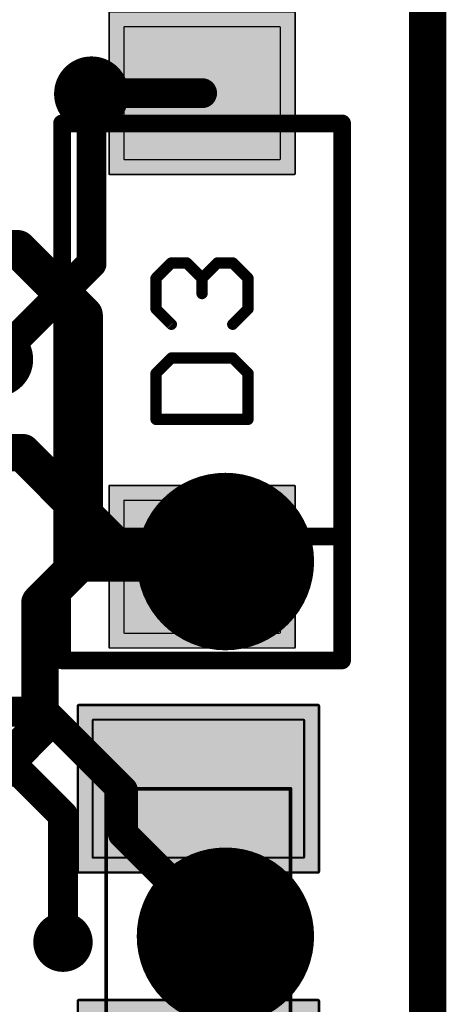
# Model space of a CAD drawing. Extents: x -1.1 to 43.3, y -1.3 to 19.1.
# Tile 21 of 22: x 40.4 to 43.3, y 8.4 to 15.1. Entities that reach past the tile are written whole.
import ezdxf

# ---------------------------------------------------------------- set-up
doc = ezdxf.new("R2010")
doc.units = 0
for name, color, linetype in [('16_B_Copper', 175, 'CONTINUOUS'), ('18_G_Vias', 82, 'CONTINUOUS'), ('1_F_Copper', 22, 'CONTINUOUS'), ('20_G_BoardOutline', 7, 'CONTINUOUS'), ('21_F_ComponentsOutlines', 253, 'CONTINUOUS'), ('29_F_Soldermask', 253, 'CONTINUOUS'), ('30_B_Soldermask', 253, 'CONTINUOUS'), ('44_G_Drills', 253, 'CONTINUOUS'), ('51_F_ComponentsOutlines', 253, 'CONTINUOUS')]:
    doc.layers.add(name, color=color, linetype=linetype)

# ---------------------------------------------------------------- blocks, each defined once
blk = doc.blocks.new('RECT184512X264512R3')
at = {"const_width": 0.0173}
blk.add_lwpolyline([(0.568, -0.8093), (0.568, 0.8093, 0.4142), (0.5593, 0.818), (-0.5593, 0.818, 0.4142), (-0.568, 0.8093), (-0.568, -0.8093, 0.4142), (-0.5593, -0.818), (0.5593, -0.818, 0.4142)], format="xyb", close=True, dxfattribs=at)
blk.add_solid([(-0.5636, -0.8136), (0.5636, -0.8136), (-0.5636, 0.8136), (0.5636, 0.8136)])
blk = doc.blocks.new('RECT152000X232000R3')
at = {"const_width": 0.0143}
blk.add_lwpolyline([(0.4679, -0.7107), (0.4679, 0.7107, 0.4142), (0.4608, 0.7179), (-0.4608, 0.7179, 0.4142), (-0.4679, 0.7107), (-0.4679, -0.7107, 0.4142), (-0.4608, -0.7179), (0.4608, -0.7179, 0.4142)], format="xyb", close=True, dxfattribs=at)
blk.add_solid([(-0.4643, -0.7143), (0.4643, -0.7143), (-0.4643, 0.7143), (0.4643, 0.7143)])
blk = doc.blocks.new('RECT145600X171200R2')
at = {"const_width": 0.0091}
blk.add_lwpolyline([(0.4505, -0.5259), (0.4505, 0.5259, 0.4142), (0.4459, 0.5304), (-0.4459, 0.5304, 0.4142), (-0.4505, 0.5259), (-0.4505, -0.5259, 0.4142), (-0.4459, -0.5304), (0.4459, -0.5304, 0.4142)], format="xyb", close=True, dxfattribs=at)
blk.add_solid([(-0.4482, -0.5282), (0.4482, -0.5282), (-0.4482, 0.5282), (0.4482, 0.5282)])
blk = doc.blocks.new('RECT178112X203712R2')
at = {"const_width": 0.0111}
blk.add_lwpolyline([(0.551, -0.6255), (0.551, 0.6255, 0.4142), (0.5455, 0.631), (-0.5455, 0.631, 0.4142), (-0.551, 0.6255), (-0.551, -0.6255, 0.4142), (-0.5455, -0.631), (0.5455, -0.631, 0.4142)], format="xyb", close=True, dxfattribs=at)
blk.add_solid([(-0.5483, -0.6282), (0.5483, -0.6282), (-0.5483, 0.6282), (0.5483, 0.6282)])
blk = doc.blocks.new('PIE')
at = {"const_width": 0.5}
blk.add_lwpolyline([(0, -0.25, 1), (0, 0.25, 1), (0, -0.25)], format="xyb", dxfattribs=at)
blk = doc.blocks.new('ROUNDV')
at = {"const_width": 0.5}
blk.add_lwpolyline([(0, -0.25, 1), (0, 0.25, 1), (0, -0.25)], format="xyb", dxfattribs=at)

msp = doc.modelspace()

# ---------------------------------------------------------------- linework, layer by layer
at = {"layer": '16_B_Copper'}
for points, const_width in [([(43.18, 18), (43.18, 0)], 0.254), ([(40.9, 13.45), (40.9, 14.6)], 0.2032), ([(40.25, 12.8), (40.9, 13.45)], 0.2032), ([(40.4318, 12.1682), (39.9797, 12.1682)], 0.254), ([(41.17, 11.43), (40.4318, 12.1682)], 0.254), ([(41.8084, 11.43), (41.17, 11.43)], 0.254), ([(40.5781, 10.4128), (39.8219, 10.4128)], 0.2032), ([(41.1128, 9.8781), (40.5781, 10.4128)], 0.2032), ([(39.9902, 10.0064), (40.4098, 10.0064)], 0.2032), ([(40.4098, 10.0064), (40.7064, 9.7098)], 0.2032), ([(41.1128, 9.5856), (41.1128, 9.8781)], 0.2032), ([(40.7064, 9.7098), (40.7064, 8.85)], 0.2032), ([(41.8084, 8.89), (41.1128, 9.5856)], 0.2032)]:
    msp.add_lwpolyline(points, dxfattribs=dict(at, const_width=const_width))
for points, const_width in [([(40.9508, 14.6, 1), (40.8492, 14.6)], 0.1016), ([(40.9359, 13.4141, 1), (40.8641, 13.4859)], 0.1016), ([(40.8492, 13.45, 1), (40.9508, 13.45)], 0.1016), ([(40.4767, 12.2131, 1), (40.3869, 12.1233)], 0.127), ([(40.4318, 12.1047, 1), (40.4318, 12.2317)], 0.127), ([(41.17, 11.4935, 1), (41.17, 11.3665)], 0.127), ([(41.8084, 11.3665, 1), (41.8084, 11.4935)], 0.127), ([(41.1251, 11.3851, 1), (41.2149, 11.4749)], 0.127), ([(40.614, 10.4487, 1), (40.5422, 10.3769)], 0.1016), ([(40.5781, 10.362, 1), (40.5781, 10.4636)], 0.1016), ([(40.4457, 10.0423, 1), (40.3738, 9.9705)], 0.1016), ([(40.4098, 9.9556, 1), (40.4098, 10.0572)], 0.1016), ([(41.1636, 9.8781, 1), (41.062, 9.8781)], 0.1016), ([(41.0769, 9.8422, 1), (41.1487, 9.914)], 0.1016), ([(40.7572, 9.7098, 1), (40.6556, 9.7098)], 0.1016), ([(40.6705, 9.6738, 1), (40.7423, 9.7457)], 0.1016), ([(41.1487, 9.6215, 1), (41.0769, 9.5497)], 0.1016), ([(41.062, 9.5856, 1), (41.1636, 9.5856)], 0.1016), ([(41.7725, 8.8541, 1), (41.8443, 8.9259)], 0.1016), ([(40.6556, 8.85, 1), (40.7572, 8.85)], 0.1016)]:
    msp.add_lwpolyline(points, format="xyb", dxfattribs=dict(at, const_width=const_width))
at = {"layer": '1_F_Copper'}
for points, const_width in [([(43.18, 18), (43.18, 0)], 0.254), ([(40.9, 14.6), (40.905, 14.605)], 0.2032), ([(40.905, 14.605), (41.65, 14.605)], 0.2032), ([(40.4, 13.55), (39.95, 13.55)], 0.254), ([(40.85, 13.1), (40.4, 13.55)], 0.254), ([(40.85, 11.45), (40.85, 13.1)], 0.254), ([(40.8, 11.4), (40.85, 11.45)], 0.254), ([(40.55, 11.15), (40.8, 11.4)], 0.254), ([(40.805, 11.395), (40.8, 11.4)], 0.2032), ([(41.65, 11.395), (40.805, 11.395)], 0.2032), ([(40.55, 10.3), (40.55, 11.15)], 0.254), ([(40.2, 9.95), (40.55, 10.3)], 0.254)]:
    msp.add_lwpolyline(points, dxfattribs=dict(at, const_width=const_width))
for points, const_width in [([(40.8641, 14.6359, 1), (40.9359, 14.5641)], 0.1016), ([(40.905, 14.6558, 1), (40.905, 14.5542)], 0.1016), ([(40.9409, 14.5691, 1), (40.8691, 14.6409)], 0.1016), ([(41.65, 14.5542, 1), (41.65, 14.6558)], 0.1016), ([(40.4449, 13.5949, 1), (40.3551, 13.5051)], 0.127), ([(40.4, 13.4865, 1), (40.4, 13.6135)], 0.127), ([(40.9135, 13.1, 1), (40.7865, 13.1)], 0.127), ([(40.8051, 13.0551, 1), (40.8949, 13.1449)], 0.127), ([(40.8949, 11.4051, 1), (40.8051, 11.4949)], 0.127), ([(40.7551, 11.4449, 1), (40.8449, 11.3551)], 0.127), ([(40.8449, 11.3551, 1), (40.7551, 11.4449)], 0.127), ([(40.8359, 11.4359, 1), (40.7641, 11.3641)], 0.1016), ([(40.805, 11.4458, 1), (40.805, 11.3442)], 0.1016), ([(40.7691, 11.3591, 1), (40.8409, 11.4309)], 0.1016), ([(40.7865, 11.45, 1), (40.9135, 11.45)], 0.127), ([(41.65, 11.3442, 1), (41.65, 11.4458)], 0.1016), ([(40.6135, 11.15, 1), (40.4865, 11.15)], 0.127), ([(40.5051, 11.1949, 1), (40.5949, 11.1051)], 0.127), ([(40.5949, 10.2551, 1), (40.5051, 10.3449)], 0.127), ([(40.4865, 10.3, 1), (40.6135, 10.3)], 0.127)]:
    msp.add_lwpolyline(points, format="xyb", dxfattribs=dict(at, const_width=const_width))
at = {"layer": '20_G_BoardOutline', "const_width": 0.01}
msp.add_lwpolyline([(43.18, 0), (43.18, 17.78)], dxfattribs=at)
at = {"layer": '21_F_ComponentsOutlines', "const_width": 0.12}
for points in [[(40.7, 14.3), (40.7, 10.76)], [(42.6, 10.76), (42.6, 14.3)], [(40.7, 10.76), (42.6, 10.76)]]:
    msp.add_lwpolyline(points, dxfattribs=at)
at = {"layer": '21_F_ComponentsOutlines', "const_width": 0.06}
for points in [[(40.73, 14.3, 1), (40.67, 14.3)], [(42.63, 14.3, 1), (42.57, 14.3)], [(40.7, 10.79, 1), (40.7, 10.73)], [(42.6, 10.73, 1), (42.6, 10.79)], [(40.67, 10.76, 1), (40.73, 10.76)], [(42.57, 10.76, 1), (42.63, 10.76)]]:
    msp.add_lwpolyline(points, format="xyb", dxfattribs=at)
at = {"layer": '44_G_Drills'}
for centre, radius in [((40.9, 14.6), 0.1524), ((40.7064, 8.85), 0.1)]:
    msp.add_circle(centre, radius, dxfattribs=at)
at = {"layer": '51_F_ComponentsOutlines'}
for points, const_width in [([(40.7, 11.6), (40.7, 14.4)], 0.12), ([(40.7, 14.4), (42.6, 14.4)], 0.12), ([(42.6, 14.4), (42.6, 11.6)], 0.12), ([(41.3376, 13.3503), (41.4416, 13.4543)], 0.0762), ([(41.4416, 13.4543), (41.5457, 13.4543)], 0.0762), ([(41.5457, 13.4543), (41.6497, 13.3503)], 0.0762), ([(41.6497, 13.3503), (41.7538, 13.4543)], 0.0762), ([(41.7538, 13.4543), (41.8578, 13.4543)], 0.0762), ([(41.8578, 13.4543), (41.9619, 13.3503)], 0.0762), ([(41.3376, 13.1422), (41.3376, 13.3503)], 0.0762), ([(41.6497, 13.3503), (41.6497, 13.2462)], 0.0762), ([(41.9619, 13.3503), (41.9619, 13.1422)], 0.0762), ([(41.4416, 13.0381), (41.3376, 13.1422)], 0.0762), ([(41.9619, 13.1422), (41.8578, 13.0381)], 0.0762), ([(41.4416, 12.8098), (41.3376, 12.7057)], 0.0762), ([(41.8578, 12.8098), (41.4416, 12.8098)], 0.0762), ([(41.9619, 12.7057), (41.8578, 12.8098)], 0.0762), ([(41.3376, 12.7057), (41.3376, 12.3936)], 0.0762), ([(41.9619, 12.3936), (41.9619, 12.7057)], 0.0762), ([(41.3376, 12.3936), (41.9619, 12.3936)], 0.0762), ([(42.6, 11.6), (40.7, 11.6)], 0.12), ([(42.25, 9.89), (41, 9.89)], 0.025), ([(41, 9.89), (41, 7.89)], 0.025), ([(42.25, 7.89), (42.25, 9.89)], 0.025)]:
    msp.add_lwpolyline(points, dxfattribs=dict(at, const_width=const_width))
for points, const_width in [([(40.73, 14.4, 1), (40.67, 14.4)], 0.06), ([(40.7, 14.43, 1), (40.7, 14.37)], 0.06), ([(42.63, 14.4, 1), (42.57, 14.4)], 0.06), ([(42.6, 14.37, 1), (42.6, 14.43)], 0.06), ([(41.4416, 13.4734, 1), (41.4416, 13.4353)], 0.0381), ([(41.4551, 13.4409, 1), (41.4282, 13.4678)], 0.0381), ([(41.5591, 13.4678, 1), (41.5322, 13.4409)], 0.0381), ([(41.5457, 13.4353, 1), (41.5457, 13.4734)], 0.0381), ([(41.7538, 13.4734, 1), (41.7538, 13.4353)], 0.0381), ([(41.7673, 13.4409, 1), (41.7403, 13.4678)], 0.0381), ([(41.8713, 13.4678, 1), (41.8444, 13.4409)], 0.0381), ([(41.8578, 13.4353, 1), (41.8578, 13.4734)], 0.0381), ([(41.3566, 13.3503, 1), (41.3185, 13.3503)], 0.0381), ([(41.3241, 13.3637, 1), (41.351, 13.3368)], 0.0381), ([(41.6688, 13.3503, 1), (41.6307, 13.3503)], 0.0381), ([(41.6363, 13.3637, 1), (41.6632, 13.3368)], 0.0381), ([(41.6363, 13.3368, 1), (41.6632, 13.3637)], 0.0381), ([(41.9809, 13.3503, 1), (41.9428, 13.3503)], 0.0381), ([(41.9484, 13.3368, 1), (41.9754, 13.3637)], 0.0381), ([(41.6307, 13.2462, 1), (41.6688, 13.2462)], 0.0381), ([(41.351, 13.1556, 1), (41.3241, 13.1287)], 0.0381), ([(41.3185, 13.1422, 1), (41.3566, 13.1422)], 0.0381), ([(41.9428, 13.1422, 1), (41.9809, 13.1422)], 0.0381), ([(41.9754, 13.1287, 1), (41.9484, 13.1556)], 0.0381), ([(41.4282, 13.0246, 1), (41.4551, 13.0516)], 0.0381), ([(41.8444, 13.0516, 1), (41.8713, 13.0246)], 0.0381), ([(41.4416, 12.8288, 1), (41.4416, 12.7907)], 0.0381), ([(41.4551, 12.7963, 1), (41.4282, 12.8232)], 0.0381), ([(41.8713, 12.8232, 1), (41.8444, 12.7963)], 0.0381), ([(41.8578, 12.7907, 1), (41.8578, 12.8288)], 0.0381), ([(41.3241, 12.7192, 1), (41.351, 12.6922)], 0.0381), ([(41.3566, 12.7057, 1), (41.3185, 12.7057)], 0.0381), ([(41.9809, 12.7057, 1), (41.9428, 12.7057)], 0.0381), ([(41.9484, 12.6922, 1), (41.9754, 12.7192)], 0.0381), ([(41.3376, 12.4126, 1), (41.3376, 12.3745)], 0.0381), ([(41.9619, 12.3745, 1), (41.9619, 12.4126)], 0.0381), ([(41.3185, 12.3936, 1), (41.3566, 12.3936)], 0.0381), ([(41.9428, 12.3936, 1), (41.9809, 12.3936)], 0.0381), ([(40.7, 11.63, 1), (40.7, 11.57)], 0.06), ([(40.67, 11.6, 1), (40.73, 11.6)], 0.06), ([(42.57, 11.6, 1), (42.63, 11.6)], 0.06), ([(42.6, 11.57, 1), (42.6, 11.63)], 0.06), ([(41.0063, 9.89, 1), (40.9937, 9.89)], 0.0125), ([(41, 9.8963, 1), (41, 9.8838)], 0.0125), ([(42.2563, 9.89, 1), (42.2437, 9.89)], 0.0125), ([(42.25, 9.8838, 1), (42.25, 9.8963)], 0.0125)]:
    msp.add_lwpolyline(points, format="xyb", dxfattribs=dict(at, const_width=const_width))

# ---------------------------------------------------------------- block references
at = {"layer": '16_B_Copper'}
for p in [(41.8084, 11.43), (41.8084, 8.89)]:
    msp.add_blockref('PIE', p, dxfattribs=at)
at = {"layer": '18_G_Vias'}
for p, xscale, yscale in [((40.9, 14.6), 0.508, 0.508), ((40.9, 14.6), 0.508, 0.508), ((40.25, 12.8), 0.508, 0.508), ((40.25, 12.8), 0.508, 0.508), ((40.7064, 8.85), 0.4032, 0.4032), ((40.7064, 8.85), 0.4032, 0.4032)]:
    msp.add_blockref('ROUNDV', p, dxfattribs=dict(at, xscale=xscale, yscale=yscale))
at = {"layer": '1_F_Copper'}
for name, p, rotation in [('RECT145600X171200R2', (41.65, 14.605), 90), ('RECT145600X171200R2', (41.65, 11.395), 270), ('RECT152000X232000R3', (41.625, 9.89), 90)]:
    msp.add_blockref(name, p, dxfattribs=dict(at, rotation=rotation))
at = {"layer": '29_F_Soldermask'}
for name, p, rotation in [('RECT178112X203712R2', (41.65, 14.605), 90), ('RECT178112X203712R2', (41.65, 11.395), 270), ('RECT184512X264512R3', (41.625, 9.89), 90), ('RECT184512X264512R3', (41.625, 7.89), 90)]:
    msp.add_blockref(name, p, dxfattribs=dict(at, rotation=rotation))
at = {"layer": '30_B_Soldermask', "xscale": 1.2032, "yscale": 1.2032}
for p in [(41.8084, 11.43), (41.8084, 8.89)]:
    msp.add_blockref('PIE', p, dxfattribs=at)

doc.saveas('drawing.dxf')
